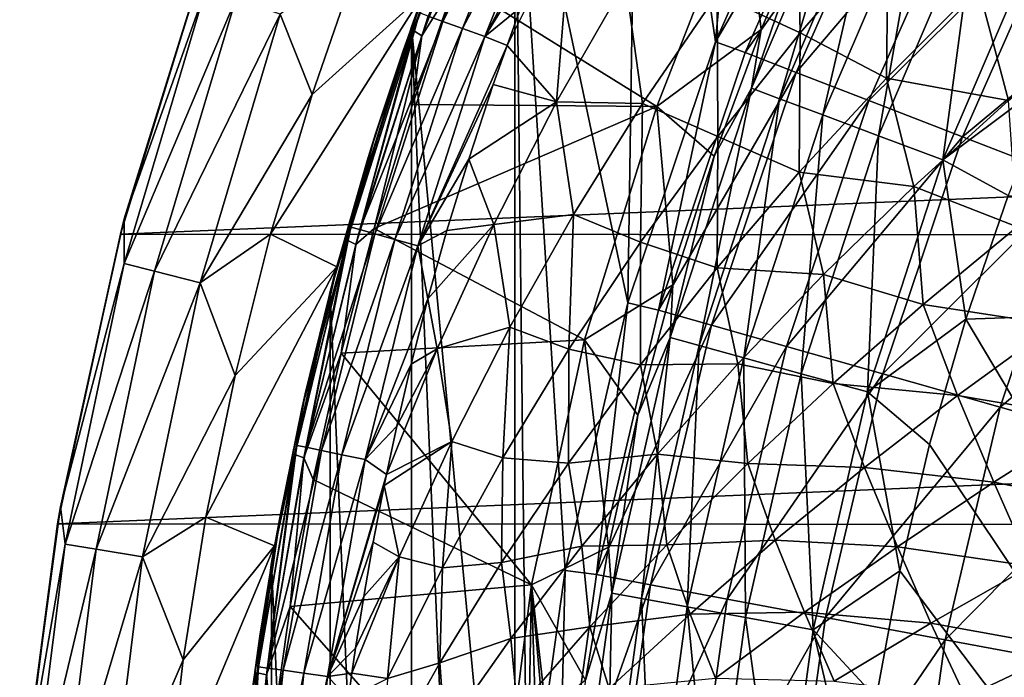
# Model space of a CAD drawing. Header units: metres. Extents: x -24 to 127, y -24 to 24.
# Tile 14 of 151: x -23.91 to -17.13, y 3.02 to 7.55. Entities that reach past the tile are written whole.
import ezdxf

# ---------------------------------------------------------------- set-up
doc = ezdxf.new("R2010")
doc.units = ezdxf.units.M
doc.layers.add('solid_12_381_051_XXX', color=7, linetype='CONTINUOUS')

msp = doc.modelspace()

# ---------------------------------------------------------------- linework, layer by layer
at = {"layer": 'solid_12_381_051_XXX'}
for points in [[(-19.116631, 7.401208, 115.500305), (-18.642191, 12.597618, 115.500305), (-19.641308, 10.975804, 115.500305)], [(-19.116631, 7.401208, 115.500305), (-18.350164, 9.13895, 115.500305), (-18.642191, 12.597618, 115.500305)], [(-19.71973, 5.601876, 115.500305), (-19.641308, 10.975804, 115.500305), (-20.499422, 9.273893, 115.500305)], [(-19.71973, 5.601876, 115.500305), (-19.116631, 7.401208, 115.500305), (-19.641308, 10.975804, 115.500305)], [(-20.499464, -0.008795, 115.500305), (-20.499422, 9.273893, 115.500305), (-21.211601, 7.5045, 115.500305)], [(-21.130001, 7.730644), (-21.211601, 7.5045, 115.500305), (-20.499422, 9.273893, 115.500305)], [(-20.499464, -0.008795, 115.500305), (-20.413483, 1.881086, 115.500305), (-20.499422, 9.273893, 115.500305)], [(-20.152298, 3.756572, 115.500305), (-19.71973, 5.601876, 115.500305), (-20.499422, 9.273893, 115.500305)], [(-20.413483, 1.881086, 115.500305), (-20.152298, 3.756572, 115.500305), (-20.499422, 9.273893, 115.500305)], [(-18.156256, 9.040822, 117.29406), (-18.350164, 9.13895, 115.500305), (-19.116631, 7.401208, 115.500305)], [(-18.912981, 7.327018, 117.29406), (-18.156256, 9.040822, 117.29406), (-19.116631, 7.401208, 115.500305)], [(-17.817133, 8.87203, 119.06263), (-18.156256, 9.040822, 117.29406), (-18.912981, 7.327018, 117.29406)], [(-20.994352, 7.542091, 144.903641), (-20.424877, 8.971307, 144.903763), (-21.096397, 7.578784, 144.753723)], [(-20.293194, 8.913399, 145.020126), (-20.424877, 8.971307, 144.903763), (-20.994352, 7.542091, 144.903641)], [(-20.858917, 7.493378, 145.019913), (-20.293194, 8.913399, 145.020126), (-20.994352, 7.542091, 144.903641)], [(-20.143713, 8.84774, 145.092957), (-20.293194, 8.913399, 145.020126), (-20.858917, 7.493378, 145.019913)], [(-20.700584, 8.81679, 127.90818), (-20.646826, 8.885159, 127.774323), (-21.197704, 7.480018, 128.031204)], [(-21.139977, 7.443079, 127.931038), (-21.197704, 7.480018, 128.031204), (-20.646826, 8.885159, 127.774323)], [(-20.591736, 8.841489, 127.675392), (-21.139977, 7.443079, 127.931038), (-20.646826, 8.885159, 127.774323)], [(-20.591736, 8.841489, 127.675392), (-20.905437, 7.816092, 127.798668), (-21.139977, 7.443079, 127.931038)], [(-20.705221, 7.438162, 145.092636), (-20.143713, 8.84774, 145.092957), (-20.858917, 7.493378, 145.019913)], [(-20.010288, 8.742977, 145.12149), (-20.143713, 8.84774, 145.092957), (-20.705221, 7.438162, 145.092636)], [(-18.559732, 7.190236, 119.06263), (-17.817133, 8.87203, 119.06263), (-18.912981, 7.327018, 117.29406)], [(-17.336405, 8.632647, 120.789749), (-17.817133, 8.87203, 119.06263), (-18.559732, 7.190236, 119.06263)], [(-20.996336, 8.087266, 128.04509), (-20.700584, 8.81679, 127.90818), (-21.197704, 7.480018, 128.031204)], [(-20.244925, 8.184804, 145.121307), (-20.010288, 8.742977, 145.12149), (-20.705221, 7.438162, 145.092636)], [(-18.869352, 7.081787, 141.621948), (-18.436388, 8.344135, 141.120102), (-18.158585, 8.744713, 141.621948)], [(-18.869352, 7.081787, 141.621948), (-18.158585, 8.744713, 141.621948), (-18.675127, 7.008893, 142.08902)], [(-18.158585, 8.744713, 141.621948), (-17.971674, 8.654702, 142.08902), (-18.675127, 7.008893, 142.08902)], [(-18.675127, 7.008893, 142.08902), (-17.971674, 8.654702, 142.08902), (-18.376413, 6.896783, 142.488266)], [(-18.058968, 6.99623, 120.789749), (-17.336405, 8.632647, 120.789749), (-18.559732, 7.190236, 119.06263)], [(-17.971674, 8.654702, 142.08902), (-17.684214, 8.516268, 142.488266), (-18.376413, 6.896783, 142.488266)], [(-16.71797, 8.324695, 122.461281), (-17.336405, 8.632647, 120.789749), (-18.058968, 6.99623, 120.789749)], [(-20.905437, 7.816092, 127.798668), (-18.921377, 8.491977, 126.873489), (-19.521816, 6.95438, 127.153473)], [(-19.521816, 6.95438, 127.153473), (-18.921377, 8.491977, 126.873489), (-18.800909, 7.48671, 141.120102)], [(-18.921377, 8.491977, 126.873489), (-18.436388, 8.344135, 141.120102), (-18.800909, 7.48671, 141.120102)], [(-18.376413, 6.896783, 142.488266), (-17.684214, 8.516268, 142.488266), (-17.99272, 6.75278, 142.793625)], [(-17.684214, 8.516268, 142.488266), (-17.314972, 8.33845, 142.793625), (-17.99272, 6.75278, 142.793625)], [(-18.553444, 8.469481, 145.196823), (-19.105078, 7.730374, 145.184952), (-18.532166, 7.462831, 145.216965)], [(-18.553444, 8.469481, 145.196823), (-18.532166, 7.462831, 145.216965), (-17.925962, 8.16349, 145.232269)], [(-18.869352, 7.081787, 141.621948), (-18.800909, 7.48671, 141.120102), (-18.436388, 8.344135, 141.120102)], [(-17.414757, 6.746652, 122.461281), (-16.71797, 8.324695, 122.461281), (-18.058968, 6.99623, 120.789749)], [(-17.99272, 6.75278, 142.793625), (-17.314972, 8.33845, 142.793625), (-17.549097, 6.586287, 142.985138)], [(-17.314972, 8.33845, 142.793625), (-16.88806, 8.132861, 142.985138), (-17.549097, 6.586287, 142.985138)], [(-15.966884, 7.950693, 124.063568), (-16.71797, 8.324695, 122.461281), (-17.414757, 6.746652, 122.461281)], [(-20.109291, 8.265341, 145.126358), (-20.4569, 7.638727, 145.121155), (-20.552963, 7.376371, 145.121078)], [(-20.109291, 8.265341, 145.126358), (-20.552963, 7.376371, 145.121078), (-20.21122, 6.986493, 145.14444)], [(-20.109291, 8.265341, 145.126358), (-20.21122, 6.986493, 145.14444), (-19.736986, 7.817661, 145.152985)], [(-20.4569, 7.638727, 145.121155), (-20.244925, 8.184804, 145.121307), (-20.705221, 7.438162, 145.092636)], [(-17.925962, 8.16349, 145.232269), (-18.532166, 7.462831, 145.216965), (-17.939283, 7.149651, 145.250183)], [(-17.925962, 8.16349, 145.232269), (-17.939283, 7.149651, 145.250183), (-17.306126, 7.783686, 145.268143)], [(-22.627901, 7.768168, -0.618042), (-22.584576, 8.120157, -1), (-23.190819, 6.179478, -1)], [(-22.614536, 8.035113, -4), (-23.190819, 6.179478, -1), (-22.584576, 8.120157, -1)], [(-21.26693, 7.346272, 128.16893), (-20.996336, 8.087266, 128.04509), (-21.197704, 7.480018, 128.031204)], [(-21.143087, 7.695446, 144.42099), (-20.996336, 8.087266, 128.04509), (-21.26693, 7.346272, 128.16893)], [(-17.549097, 6.586287, 142.985138), (-16.88806, 8.132861, 142.985138), (-16.768852, 7.171319, 143.050308)], [(-22.614536, 8.035113, -4), (-23.217451, 6.075547, -4), (-23.190819, 6.179478, -1)], [(22.627668, 7.998378, -4), (-23.217451, 6.075547, -4), (-22.614536, 8.035113, -4)], [(23.225561, 6.044409, -4), (-23.217451, 6.075547, -4), (22.627668, 7.998378, -4)], [(-22.115746, 7.592345, -0.07612), (-21.896124, 7.037719), (-21.569159, 7.985262)], [(-21.569159, 7.985262), (-21.896124, 7.037719), (-21.130001, 7.730644)], [(-16.632366, 6.443548, 124.063568), (-15.966884, 7.950693, 124.063568), (-17.414757, 6.746652, 122.461281)], [(-21.204357, 6.968481, 127.938057), (-20.905437, 7.816092, 127.798668), (-19.521816, 6.95438, 127.153473)], [(-21.139977, 7.443079, 127.931038), (-20.905437, 7.816092, 127.798668), (-21.204357, 6.968481, 127.938057)], [(-19.736986, 7.817661, 145.152985), (-20.21122, 6.986493, 145.14444), (-19.6196, 6.976733, 145.17337)], [(-19.736986, 7.817661, 145.152985), (-19.6196, 6.976733, 145.17337), (-19.105078, 7.730374, 145.184952)], [(-23.192106, 5.873039, -0.618042), (-22.627901, 7.768168, -0.618042), (-23.190819, 6.179478, -1)], [(-22.422853, 7.697775, -0.293171), (-22.627901, 7.768168, -0.618042), (-23.192106, 5.873039, -0.618042)], [(-17.306126, 7.783686, 145.268143), (-17.939283, 7.149651, 145.250183), (-17.096605, 6.997293, 145.291611)], [(-17.306126, 7.783686, 145.268143), (-17.096605, 6.997293, 145.291611), (-16.410767, 7.577702, 145.312592)], [(-22.981945, 5.819819, -0.293171), (-22.422853, 7.697775, -0.293171), (-23.192106, 5.873039, -0.618042)], [(-22.981945, 5.819819, -0.293171), (-22.115746, 7.592345, -0.07612), (-22.422853, 7.697775, -0.293171)], [(-22.182592, 6.074358), (-21.725811, 5.848377), (-21.130001, 7.730644)], [(-21.896124, 7.037719), (-22.182592, 6.074358), (-21.130001, 7.730644)], [(-21.130001, 7.730644), (-21.725811, 5.848377), (-21.211601, 7.5045, 115.500305)], [(-21.458633, 6.765873, 144.420792), (-21.143087, 7.695446, 144.42099), (-21.26693, 7.346272, 128.16893)], [(-21.156729, 7.599907, 144.586761), (-21.143087, 7.695446, 144.42099), (-21.458633, 6.765873, 144.420792)], [(-19.105078, 7.730374, 145.184952), (-19.6196, 6.976733, 145.17337), (-19.101563, 6.747634, 145.201965)], [(-19.105078, 7.730374, 145.184952), (-19.101563, 6.747634, 145.201965), (-18.532166, 7.462831, 145.216965)], [(-21.630119, 6.123706, 144.586716), (-21.156729, 7.599907, 144.586761), (-21.458633, 6.765873, 144.420792)], [(-21.56842, 6.106666, 144.753647), (-21.156729, 7.599907, 144.586761), (-21.630119, 6.123706, 144.586716)], [(-21.56842, 6.106666, 144.753647), (-21.096397, 7.578784, 144.753723), (-21.156729, 7.599907, 144.586761)], [(-20.552963, 7.376371, 145.121078), (-20.4569, 7.638727, 145.121155), (-20.705221, 7.438162, 145.092636)], [(-22.981945, 5.819819, -0.293171), (-22.667179, 5.740109, -0.07612), (-22.115746, 7.592345, -0.07612)], [(-22.115746, 7.592345, -0.07612), (-22.667179, 5.740109, -0.07612), (-21.896124, 7.037719)], [(-20.994352, 7.542091, 144.903641), (-21.096397, 7.578784, 144.753723), (-21.56842, 6.106666, 144.753647)], [(-21.46401, 6.077077, 144.903519), (-20.994352, 7.542091, 144.903641), (-21.56842, 6.106666, 144.753647)], [(-20.858917, 7.493378, 145.019913), (-20.994352, 7.542091, 144.903641), (-21.46401, 6.077077, 144.903519)], [(-21.211601, 7.5045, 115.500305), (-21.771027, 5.679258, 115.500305), (-21.21158, -7.504559, 115.500305)], [(-21.725811, 5.848377), (-21.771027, 5.679258, 115.500305), (-21.211601, 7.5045, 115.500305)], [(-21.26693, 7.346272, 128.16893), (-21.197704, 7.480018, 128.031204), (-21.654728, 6.03435, 128.244308)], [(-21.594782, 6.004427, 128.143127), (-21.654728, 6.03435, 128.244308), (-21.197704, 7.480018, 128.031204)], [(-21.139977, 7.443079, 127.931038), (-21.594782, 6.004427, 128.143127), (-21.197704, 7.480018, 128.031204)], [(-21.325478, 6.037807, 145.019714), (-20.858917, 7.493378, 145.019913), (-21.46401, 6.077077, 144.903519)], [(-20.705221, 7.438162, 145.092636), (-20.858917, 7.493378, 145.019913), (-21.325478, 6.037807, 145.019714)], [(-21.211601, 7.5045, 115.500305), (-21.21158, -7.504559, 115.500305), (-20.499392, -9.273963, 115.500305)], [(-20.499464, -0.008795, 115.500305), (-21.211601, 7.5045, 115.500305), (-20.499392, -9.273963, 115.500305)], [(-19.521816, 6.95438, 127.153473), (-18.800909, 7.48671, 141.120102), (-19.125578, 6.613415, 141.120102)], [(-18.869352, 7.081787, 141.621948), (-19.125578, 6.613415, 141.120102), (-18.800909, 7.48671, 141.120102)], [(-18.532166, 7.462831, 145.216965), (-19.101563, 6.747634, 145.201965), (-18.539051, 6.502252, 145.232513)], [(-18.532166, 7.462831, 145.216965), (-18.539051, 6.502252, 145.232513), (-17.939283, 7.149651, 145.250183)], [(-21.139977, 7.443079, 127.931038), (-21.468094, 6.113531, 128.061035), (-21.594782, 6.004427, 128.143127)], [(-21.139977, 7.443079, 127.931038), (-21.204357, 6.968481, 127.938057), (-21.468094, 6.113531, 128.061035)], [(-21.168304, 5.993305, 145.092331), (-20.705221, 7.438162, 145.092636), (-21.325478, 6.037807, 145.019714)], [(-20.552963, 7.376371, 145.121078), (-20.705221, 7.438162, 145.092636), (-21.168304, 5.993305, 145.092331)], [(-19.50835, 5.550703, 117.29406), (-19.116631, 7.401208, 115.500305), (-19.71973, 5.601876, 115.500305)], [(-19.50835, 5.550703, 117.29406), (-18.912981, 7.327018, 117.29406), (-19.116631, 7.401208, 115.500305)], [(-21.516037, 6.581042, 128.281586), (-21.26693, 7.346272, 128.16893), (-21.654728, 6.03435, 128.244308)], [(-21.458633, 6.765873, 144.420792), (-21.26693, 7.346272, 128.16893), (-21.516037, 6.581042, 128.281586)], [(-20.647739, 7.106665, 145.120987), (-20.552963, 7.376371, 145.121078), (-21.168304, 5.993305, 145.092331)], [(-20.21122, 6.986493, 145.14444), (-20.552963, 7.376371, 145.121078), (-20.647739, 7.106665, 145.120987)], [(-18.559732, 7.190236, 119.06263), (-18.912981, 7.327018, 117.29406), (-19.50835, 5.550703, 117.29406)], [(-19.143988, 5.447097, 119.06263), (-18.559732, 7.190236, 119.06263), (-19.50835, 5.550703, 117.29406)], [(-18.058968, 6.99623, 120.789749), (-18.559732, 7.190236, 119.06263), (-19.143988, 5.447097, 119.06263)], [(-17.939283, 7.149651, 145.250183), (-18.539051, 6.502252, 145.232513), (-17.751072, 6.403384, 145.270905)], [(-17.939283, 7.149651, 145.250183), (-17.751072, 6.403384, 145.270905), (-17.096605, 6.997293, 145.291611)], [(-17.549097, 6.586287, 142.985138), (-16.768852, 7.171319, 143.050308), (-17.099806, 6.340189, 143.050308)], [(-20.817207, 6.592932, 145.120865), (-20.647739, 7.106665, 145.120987), (-21.168304, 5.993305, 145.092331)], [(-20.21122, 6.986493, 145.14444), (-20.647739, 7.106665, 145.120987), (-20.817207, 6.592932, 145.120865)], [(-19.428198, 5.361842, 141.621948), (-19.125578, 6.613415, 141.120102), (-18.869352, 7.081787, 141.621948)], [(-19.428198, 5.361842, 141.621948), (-18.869352, 7.081787, 141.621948), (-19.228218, 5.306651, 142.08902)], [(-18.869352, 7.081787, 141.621948), (-18.675127, 7.008893, 142.08902), (-19.228218, 5.306651, 142.08902)], [(-22.667179, 5.740109, -0.07612), (-22.182592, 6.074358), (-21.896124, 7.037719)], [(-19.228218, 5.306651, 142.08902), (-18.675127, 7.008893, 142.08902), (-18.920658, 5.22177, 142.488266)], [(-18.627459, 5.300123, 120.789749), (-18.058968, 6.99623, 120.789749), (-19.143988, 5.447097, 119.06263)], [(-18.675127, 7.008893, 142.08902), (-18.376413, 6.896783, 142.488266), (-18.920658, 5.22177, 142.488266)], [(-17.414757, 6.746652, 122.461281), (-18.058968, 6.99623, 120.789749), (-18.627459, 5.300123, 120.789749)], [(-17.096605, 6.997293, 145.291611), (-17.751072, 6.403384, 145.270905), (-17.03863, 6.124207, 145.307846)], [(-21.468094, 6.113531, 128.061035), (-21.204357, 6.968481, 127.938057), (-19.521816, 6.95438, 127.153473)], [(-21.468094, 6.113531, 128.061035), (-19.521816, 6.95438, 127.153473), (-20.018284, 5.346848, 127.384979)], [(-20.21122, 6.986493, 145.14444), (-20.817207, 6.592932, 145.120865), (-20.643799, 6.141485, 145.136169)], [(-20.21122, 6.986493, 145.14444), (-20.643799, 6.141485, 145.136169), (-20.096067, 6.21023, 145.162094)], [(-20.21122, 6.986493, 145.14444), (-20.096067, 6.21023, 145.162094), (-19.6196, 6.976733, 145.17337)], [(-19.6196, 6.976733, 145.17337), (-20.096067, 6.21023, 145.162094), (-19.633043, 6.019678, 145.187317)], [(-20.018284, 5.346848, 127.384979), (-19.521816, 6.95438, 127.153473), (-19.409708, 5.726102, 141.120102)], [(-19.6196, 6.976733, 145.17337), (-19.633043, 6.019678, 145.187317), (-19.101563, 6.747634, 145.201965)], [(-19.521816, 6.95438, 127.153473), (-19.125578, 6.613415, 141.120102), (-19.409708, 5.726102, 141.120102)], [(-18.920658, 5.22177, 142.488266), (-18.376413, 6.896783, 142.488266), (-18.5256, 5.112741, 142.793625)], [(-18.376413, 6.896783, 142.488266), (-17.99272, 6.75278, 142.793625), (-18.5256, 5.112741, 142.793625)], [(-21.733334, 5.823421, 144.420639), (-21.458633, 6.765873, 144.420792), (-21.516037, 6.581042, 128.281586)], [(-21.630119, 6.123706, 144.586716), (-21.458633, 6.765873, 144.420792), (-21.733334, 5.823421, 144.420639)], [(-19.101563, 6.747634, 145.201965), (-19.633043, 6.019678, 145.187317), (-19.104368, 5.843137, 145.21521)], [(-19.101563, 6.747634, 145.201965), (-19.104368, 5.843137, 145.21521), (-18.539051, 6.502252, 145.232513)], [(-17.962967, 5.111051, 122.461281), (-17.414757, 6.746652, 122.461281), (-18.627459, 5.300123, 120.789749)], [(-18.5256, 5.112741, 142.793625), (-17.99272, 6.75278, 142.793625), (-18.06884, 4.986683, 142.985138)], [(-17.99272, 6.75278, 142.793625), (-17.549097, 6.586287, 142.985138), (-18.06884, 4.986683, 142.985138)], [(-16.632366, 6.443548, 124.063568), (-17.414757, 6.746652, 122.461281), (-17.962967, 5.111051, 122.461281)], [(-21.743044, 5.787062, 128.384384), (-21.516037, 6.581042, 128.281586), (-21.654728, 6.03435, 128.244308)], [(-21.733334, 5.823421, 144.420639), (-21.516037, 6.581042, 128.281586), (-21.743044, 5.787062, 128.384384)], [(-20.967211, 6.098943, 145.120728), (-20.817207, 6.592932, 145.120865), (-21.168304, 5.993305, 145.092331)], [(-20.643799, 6.141485, 145.136169), (-20.817207, 6.592932, 145.120865), (-20.967211, 6.098943, 145.120728)], [(-19.428198, 5.361842, 141.621948), (-19.409708, 5.726102, 141.120102), (-19.125578, 6.613415, 141.120102)], [(-18.06884, 4.986683, 142.985138), (-17.549097, 6.586287, 142.985138), (-17.391409, 5.488925, 143.050308)], [(-17.549097, 6.586287, 142.985138), (-17.099806, 6.340189, 143.050308), (-17.391409, 5.488925, 143.050308)], [(-18.539051, 6.502252, 145.232513), (-19.104368, 5.843137, 145.21521), (-18.373119, 5.797613, 145.250519)], [(-18.539051, 6.502252, 145.232513), (-18.373119, 5.797613, 145.250519), (-17.751072, 6.403384, 145.270905)], [(-17.751072, 6.403384, 145.270905), (-18.373119, 5.797613, 145.250519), (-17.686687, 5.589246, 145.285385)], [(-17.155949, 4.881429, 124.063568), (-16.632366, 6.443548, 124.063568), (-17.962967, 5.111051, 122.461281)], [(-17.751072, 6.403384, 145.270905), (-17.686687, 5.589246, 145.285385), (-17.03863, 6.124207, 145.307846)], [(-15.718204, 6.08937, 125.583504), (-16.632366, 6.443548, 124.063568), (-17.155949, 4.881429, 124.063568)], [(-10.718798, 5.719479, 143.050308), (-17.391409, 5.488925, 143.050308), (-17.099806, 6.340189, 143.050308)], [(-23.192106, 5.873039, -0.618042), (-23.190819, 6.179478, -1), (-23.630629, 4.194451, -1)], [(-23.217451, 6.075547, -4), (-23.630629, 4.194451, -1), (-23.190819, 6.179478, -1)], [(-20.643799, 6.141485, 145.136169), (-20.534325, 5.432431, 145.151138), (-20.096067, 6.21023, 145.162094)], [(-20.096067, 6.21023, 145.162094), (-20.534325, 5.432431, 145.151138), (-20.126209, 5.280588, 145.17308)], [(-20.096067, 6.21023, 145.162094), (-20.126209, 5.280588, 145.17308), (-19.633043, 6.019678, 145.187317)], [(-22.000658, 4.618415, 144.586685), (-21.630119, 6.123706, 144.586716), (-21.966661, 4.869884, 144.420578)], [(-21.937883, 4.605554, 144.753601), (-21.630119, 6.123706, 144.586716), (-22.000658, 4.618415, 144.586685)], [(-21.630119, 6.123706, 144.586716), (-21.733334, 5.823421, 144.420639), (-21.966661, 4.869884, 144.420578)], [(-21.937883, 4.605554, 144.753601), (-21.56842, 6.106666, 144.753647), (-21.630119, 6.123706, 144.586716)], [(-21.46401, 6.077077, 144.903519), (-21.56842, 6.106666, 144.753647), (-21.937883, 4.605554, 144.753601)], [(-21.696482, 5.25335, 128.167542), (-21.468094, 6.113531, 128.061035), (-20.018284, 5.346848, 127.384979)], [(-21.594782, 6.004427, 128.143127), (-21.468094, 6.113531, 128.061035), (-21.696482, 5.25335, 128.167542)], [(-20.643799, 6.141485, 145.136169), (-20.967211, 6.098943, 145.120728), (-21.098455, 5.627684, 145.120621)], [(-20.643799, 6.141485, 145.136169), (-21.098455, 5.627684, 145.120621), (-21.034658, 5.284426, 145.128159)], [(-20.643799, 6.141485, 145.136169), (-21.034658, 5.284426, 145.128159), (-20.534325, 5.432431, 145.151138)], [(-17.03863, 6.124207, 145.307846), (-17.686687, 5.589246, 145.285385), (-16.779354, 5.450515, 145.328857)], [(-23.217451, 6.075547, -4), (-23.650919, 4.078241, -4), (-23.630629, 4.194451, -1)], [(23.225561, 6.044409, -4), (-23.650919, 4.078241, -4), (-23.217451, 6.075547, -4)], [(23.654963, 4.05514, -4), (-23.650919, 4.078241, -4), (23.225561, 6.044409, -4)], [(-22.667179, 5.740109, -0.07612), (-22.426899, 5.100957), (-22.182592, 6.074358)], [(-22.182592, 6.074358), (-22.426899, 5.100957), (-21.725811, 5.848377)], [(-21.831617, 4.583226, 144.903427), (-21.46401, 6.077077, 144.903519), (-21.937883, 4.605554, 144.753601)], [(-21.325478, 6.037807, 145.019714), (-21.46401, 6.077077, 144.903519), (-21.831617, 4.583226, 144.903427)], [(-21.098455, 5.627684, 145.120621), (-20.967211, 6.098943, 145.120728), (-21.168304, 5.993305, 145.092331)], [(-16.213007, 4.613108, 125.583504), (-15.718204, 6.08937, 125.583504), (-17.155949, 4.881429, 124.063568)], [(-21.743044, 5.787062, 128.384384), (-21.654728, 6.03435, 128.244308), (-22.014175, 4.555356, 128.411926)], [(-21.952467, 4.532692, 128.309906), (-22.014175, 4.555356, 128.411926), (-21.654728, 6.03435, 128.244308)], [(-21.594782, 6.004427, 128.143127), (-21.952467, 4.532692, 128.309906), (-21.654728, 6.03435, 128.244308)], [(-21.594782, 6.004427, 128.143127), (-21.696482, 5.25335, 128.167542), (-21.952467, 4.532692, 128.309906)], [(-21.690659, 4.553599, 145.019547), (-21.325478, 6.037807, 145.019714), (-21.831617, 4.583226, 144.903427)], [(-21.168304, 5.993305, 145.092331), (-21.325478, 6.037807, 145.019714), (-21.690659, 4.553599, 145.019547)], [(-21.530762, 4.52003, 145.092102), (-21.168304, 5.993305, 145.092331), (-21.690659, 4.553599, 145.019547)], [(-21.098455, 5.627684, 145.120621), (-21.168304, 5.993305, 145.092331), (-21.530762, 4.52003, 145.092102)], [(-19.633043, 6.019678, 145.187317), (-20.126209, 5.280588, 145.17308), (-19.634527, 5.173863, 145.198303)], [(-19.633043, 6.019678, 145.187317), (-19.634527, 5.173863, 145.198303), (-19.104368, 5.843137, 145.21521)], [(-23.597885, 3.937791, -0.618042), (-23.192106, 5.873039, -0.618042), (-23.630629, 4.194451, -1)], [(-22.981945, 5.819819, -0.293171), (-23.192106, 5.873039, -0.618042), (-23.597885, 3.937791, -0.618042)], [(-22.627445, 4.123054), (-22.154869, 3.925714), (-21.725811, 5.848377)], [(-22.426899, 5.100957), (-22.627445, 4.123054), (-21.725811, 5.848377)], [(-21.725811, 5.848377), (-22.154869, 3.925714), (-21.771027, 5.679258, 115.500305)], [(-19.104368, 5.843137, 145.21521), (-19.634527, 5.173863, 145.198303), (-18.961721, 5.18161, 145.23053)], [(-19.104368, 5.843137, 145.21521), (-18.961721, 5.18161, 145.23053), (-18.373119, 5.797613, 145.250519)], [(-23.384047, 3.902107, -0.293171), (-22.981945, 5.819819, -0.293171), (-23.597885, 3.937791, -0.618042)], [(-23.384047, 3.902107, -0.293171), (-22.667179, 5.740109, -0.07612), (-22.981945, 5.819819, -0.293171)], [(-21.94331, 4.97405, 128.476257), (-21.743044, 5.787062, 128.384384), (-22.014175, 4.555356, 128.411926)], [(-21.966661, 4.869884, 144.420578), (-21.733334, 5.823421, 144.420639), (-21.94331, 4.97405, 128.476257)], [(-21.733334, 5.823421, 144.420639), (-21.743044, 5.787062, 128.384384), (-21.94331, 4.97405, 128.476257)], [(-18.373119, 5.797613, 145.250519), (-18.961721, 5.18161, 145.23053), (-18.305437, 5.044847, 145.26326)], [(-18.373119, 5.797613, 145.250519), (-18.305437, 5.044847, 145.26326), (-17.686687, 5.589246, 145.285385)], [(-23.384047, 3.902107, -0.293171), (-23.063774, 3.848663, -0.07612), (-22.667179, 5.740109, -0.07612)], [(-22.667179, 5.740109, -0.07612), (-23.063774, 3.848663, -0.07612), (-22.426899, 5.100957)], [(-20.018284, 5.346848, 127.384979), (-19.409708, 5.726102, 141.120102), (-19.652695, 4.826651, 141.120102)], [(-19.428198, 5.361842, 141.621948), (-19.652695, 4.826651, 141.120102), (-19.409708, 5.726102, 141.120102)], [(-10.718798, -5.719483, 143.050308), (-17.391409, 5.488925, 143.050308), (-10.718798, 5.719479, 143.050308)], [(-21.771027, 5.679258, 115.500305), (-22.174814, 3.811492, 115.500305), (-21.771015, -5.679303, 115.500305)], [(-22.154869, 3.925714), (-22.174814, 3.811492, 115.500305), (-21.771027, 5.679258, 115.500305)], [(-21.771027, 5.679258, 115.500305), (-21.771015, -5.679303, 115.500305), (-21.21158, -7.504559, 115.500305)], [(-21.213129, 5.178409, 145.120529), (-21.098455, 5.627684, 145.120621), (-21.530762, 4.52003, 145.092102)], [(-21.034658, 5.284426, 145.128159), (-21.098455, 5.627684, 145.120621), (-21.213129, 5.178409, 145.120529)], [(-19.937284, 3.727031, 117.29406), (-19.71973, 5.601876, 115.500305), (-20.152298, 3.756572, 115.500305)], [(-19.937284, 3.727031, 117.29406), (-19.50835, 5.550703, 117.29406), (-19.71973, 5.601876, 115.500305)], [(-17.686687, 5.589246, 145.285385), (-18.305437, 5.044847, 145.26326), (-17.448917, 4.962746, 145.304123)], [(-17.686687, 5.589246, 145.285385), (-17.448917, 4.962746, 145.304123), (-16.779354, 5.450515, 145.328857)], [(-19.143988, 5.447097, 119.06263), (-19.50835, 5.550703, 117.29406), (-19.937284, 3.727031, 117.29406)], [(-21.034658, 5.284426, 145.128159), (-20.934452, 4.644863, 145.140503), (-20.534325, 5.432431, 145.151138)], [(-20.534325, 5.432431, 145.151138), (-20.934452, 4.644863, 145.140503), (-20.58124, 4.531868, 145.159225)], [(-20.534325, 5.432431, 145.151138), (-20.58124, 4.531868, 145.159225), (-20.126209, 5.280588, 145.17308)], [(-19.564917, 3.657487, 119.06263), (-19.143988, 5.447097, 119.06263), (-19.937284, 3.727031, 117.29406)], [(-18.627459, 5.300123, 120.789749), (-19.143988, 5.447097, 119.06263), (-19.564917, 3.657487, 119.06263)], [(-18.06884, 4.986683, 142.985138), (-17.391409, 5.488925, 143.050308), (-17.64142, 4.624305, 143.050308)], [(-10.718798, -5.719483, 143.050308), (-17.64142, 4.624305, 143.050308), (-17.391409, 5.488925, 143.050308)], [(-16.779354, 5.450515, 145.328857), (-17.448917, 4.962746, 145.304123), (-16.507162, 4.803318, 145.348984)], [(-19.830616, 3.598726, 141.621948), (-19.652695, 4.826651, 141.120102), (-19.428198, 5.361842, 141.621948)], [(-19.830616, 3.598726, 141.621948), (-19.428198, 5.361842, 141.621948), (-19.626495, 3.561684, 142.08902)], [(-19.428198, 5.361842, 141.621948), (-19.228218, 5.306651, 142.08902), (-19.626495, 3.561684, 142.08902)], [(-21.696482, 5.25335, 128.167542), (-20.018284, 5.346848, 127.384979), (-20.384712, 3.656191, 127.555847)], [(-20.384712, 3.656191, 127.555847), (-20.018284, 5.346848, 127.384979), (-19.854027, 3.91697, 141.120102)], [(-20.018284, 5.346848, 127.384979), (-19.652695, 4.826651, 141.120102), (-19.854027, 3.91697, 141.120102)], [(-19.626495, 3.561684, 142.08902), (-19.228218, 5.306651, 142.08902), (-19.312565, 3.504714, 142.488266)], [(-19.037029, 3.558799, 120.789749), (-18.627459, 5.300123, 120.789749), (-19.564917, 3.657487, 119.06263)], [(-19.228218, 5.306651, 142.08902), (-18.920658, 5.22177, 142.488266), (-19.312565, 3.504714, 142.488266)], [(-17.962967, 5.111051, 122.461281), (-18.627459, 5.300123, 120.789749), (-19.037029, 3.558799, 120.789749)], [(-21.952467, 4.532692, 128.309906), (-21.696482, 5.25335, 128.167542), (-21.889704, 4.38373, 128.257645)], [(-21.889704, 4.38373, 128.257645), (-21.696482, 5.25335, 128.167542), (-20.384712, 3.656191, 127.555847)], [(-21.034658, 5.284426, 145.128159), (-21.313107, 4.750001, 145.120438), (-21.384649, 4.416492, 145.120377)], [(-21.034658, 5.284426, 145.128159), (-21.384649, 4.416492, 145.120377), (-20.934452, 4.644863, 145.140503)], [(-21.034658, 5.284426, 145.128159), (-21.213129, 5.178409, 145.120529), (-21.313107, 4.750001, 145.120438)], [(-20.126209, 5.280588, 145.17308), (-20.58124, 4.531868, 145.159225), (-20.129677, 4.495756, 145.181808)], [(-20.126209, 5.280588, 145.17308), (-20.129677, 4.495756, 145.181808), (-19.634527, 5.173863, 145.198303)], [(-21.313107, 4.750001, 145.120438), (-21.213129, 5.178409, 145.120529), (-21.530762, 4.52003, 145.092102)], [(-19.634527, 5.173863, 145.198303), (-20.129677, 4.495756, 145.181808), (-19.516495, 4.556807, 145.210968)], [(-19.634527, 5.173863, 145.198303), (-19.516495, 4.556807, 145.210968), (-18.961721, 5.18161, 145.23053)], [(-18.961721, 5.18161, 145.23053), (-19.516495, 4.556807, 145.210968), (-18.894102, 4.49241, 145.241516)], [(-19.312565, 3.504714, 142.488266), (-18.920658, 5.22177, 142.488266), (-18.909325, 3.431536, 142.793625)], [(-18.961721, 5.18161, 145.23053), (-18.894102, 4.49241, 145.241516), (-18.305437, 5.044847, 145.26326)], [(-18.920658, 5.22177, 142.488266), (-18.5256, 5.112741, 142.793625), (-18.909325, 3.431536, 142.793625)], [(-23.063774, 3.848663, -0.07612), (-22.627445, 4.123054), (-22.426899, 5.100957)], [(-18.357927, 3.431844, 122.461281), (-17.962967, 5.111051, 122.461281), (-19.037029, 3.558799, 120.789749)], [(-18.909325, 3.431536, 142.793625), (-18.5256, 5.112741, 142.793625), (-18.443104, 3.34693, 142.985138)], [(-18.5256, 5.112741, 142.793625), (-18.06884, 4.986683, 142.985138), (-18.443104, 3.34693, 142.985138)], [(-17.155949, 4.881429, 124.063568), (-17.962967, 5.111051, 122.461281), (-18.357927, 3.431844, 122.461281)], [(-18.305437, 5.044847, 145.26326), (-18.894102, 4.49241, 145.241516), (-18.090967, 4.466809, 145.279724)], [(-18.305437, 5.044847, 145.26326), (-18.090967, 4.466809, 145.279724), (-17.448917, 4.962746, 145.304123)], [(-22.114902, 4.145011, 128.555588), (-21.94331, 4.97405, 128.476257), (-22.014175, 4.555356, 128.411926)], [(-21.966661, 4.869884, 144.420578), (-21.94331, 4.97405, 128.476257), (-22.114902, 4.145011, 128.555588)], [(-18.443104, 3.34693, 142.985138), (-18.06884, 4.986683, 142.985138), (-17.847593, 3.75311, 143.050308)], [(-17.448917, 4.962746, 145.304123), (-18.090967, 4.466809, 145.279724), (-17.198051, 4.365035, 145.322174)], [(-18.06884, 4.986683, 142.985138), (-17.64142, 4.624305, 143.050308), (-17.847593, 3.75311, 143.050308)], [(-17.448917, 4.962746, 145.304123), (-17.198051, 4.365035, 145.322174), (-16.507162, 4.803318, 145.348984)], [(-22.158176, 3.907078, 144.420563), (-21.966661, 4.869884, 144.420578), (-22.114902, 4.145011, 128.555588)], [(-22.000658, 4.618415, 144.586685), (-21.966661, 4.869884, 144.420578), (-22.158176, 3.907078, 144.420563)], [(-19.830616, 3.598726, 141.621948), (-19.854027, 3.91697, 141.120102), (-19.652695, 4.826651, 141.120102)], [(-17.533163, 3.277664, 124.063568), (-17.155949, 4.881429, 124.063568), (-18.357927, 3.431844, 122.461281)], [(-16.213007, 4.613108, 125.583504), (-17.155949, 4.881429, 124.063568), (-17.533163, 3.277664, 124.063568)], [(-21.384649, 4.416492, 145.120377), (-21.313107, 4.750001, 145.120438), (-21.530762, 4.52003, 145.092102)], [(-16.507162, 4.803318, 145.348984), (-17.198051, 4.365035, 145.322174), (-16.23189, 4.17173, 145.368011)], [(-22.266586, 3.091184, 144.5867), (-22.000658, 4.618415, 144.586685), (-22.158176, 3.907078, 144.420563)], [(-22.203035, 3.082571, 144.753586), (-22.000658, 4.618415, 144.586685), (-22.266586, 3.091184, 144.5867)], [(-22.203035, 3.082571, 144.753586), (-21.937883, 4.605554, 144.753601), (-22.000658, 4.618415, 144.586685)], [(-20.934452, 4.644863, 145.140503), (-21.384649, 4.416492, 145.120377), (-21.399975, 4.341187, 145.120377)], [(-20.934452, 4.644863, 145.140503), (-21.399975, 4.341187, 145.120377), (-21.29653, 3.849054, 145.130219)], [(-20.934452, 4.644863, 145.140503), (-21.29653, 3.849054, 145.130219), (-20.998333, 3.775017, 145.145782)], [(-20.934452, 4.644863, 145.140503), (-20.998333, 3.775017, 145.145782), (-20.58124, 4.531868, 145.159225)], [(-10.718798, -5.719483, 143.050308), (-17.847593, 3.75311, 143.050308), (-17.64142, 4.624305, 143.050308)], [(-22.114902, 4.145011, 128.555588), (-22.014175, 4.555356, 128.411926), (-22.273157, 3.050925, 128.532684)], [(-22.210165, 3.035709, 128.430084), (-22.273157, 3.050925, 128.532684), (-22.014175, 4.555356, 128.411926)], [(-21.952467, 4.532692, 128.309906), (-22.210165, 3.035709, 128.430084), (-22.014175, 4.555356, 128.411926)], [(-21.831617, 4.583226, 144.903427), (-21.937883, 4.605554, 144.753601), (-22.203035, 3.082571, 144.753586)], [(-22.095436, 3.067621, 144.903366), (-21.831617, 4.583226, 144.903427), (-22.203035, 3.082571, 144.753586)], [(-21.690659, 4.553599, 145.019547), (-21.831617, 4.583226, 144.903427), (-22.095436, 3.067621, 144.903366)], [(-21.95273, 3.047788, 145.019455), (-21.690659, 4.553599, 145.019547), (-22.095436, 3.067621, 144.903366)], [(-21.530762, 4.52003, 145.092102), (-21.690659, 4.553599, 145.019547), (-21.95273, 3.047788, 145.019455)], [(-20.129677, 4.495756, 145.181808), (-20.037758, 3.924416, 145.191864), (-19.516495, 4.556807, 145.210968)], [(-19.516495, 4.556807, 145.210968), (-20.037758, 3.924416, 145.191864), (-19.452755, 3.933043, 145.220184)], [(-19.516495, 4.556807, 145.210968), (-19.452755, 3.933043, 145.220184), (-18.894102, 4.49241, 145.241516)], [(-16.569489, 3.097489, 125.583504), (-16.213007, 4.613108, 125.583504), (-17.533163, 3.277664, 124.063568)], [(-21.952467, 4.532692, 128.309906), (-22.047733, 3.507123, 128.331329), (-22.210165, 3.035709, 128.430084)], [(-21.952467, 4.532692, 128.309906), (-21.889704, 4.38373, 128.257645), (-22.047733, 3.507123, 128.331329)], [(-21.790876, 3.025316, 145.091965), (-21.530762, 4.52003, 145.092102), (-21.95273, 3.047788, 145.019455)], [(-21.384649, 4.416492, 145.120377), (-21.530762, 4.52003, 145.092102), (-21.790876, 3.025316, 145.091965)], [(-20.58124, 4.531868, 145.159225), (-20.998333, 3.775017, 145.145782), (-20.590094, 3.810108, 145.165741)], [(-20.58124, 4.531868, 145.159225), (-20.590094, 3.810108, 145.165741), (-20.129677, 4.495756, 145.181808)], [(-20.129677, 4.495756, 145.181808), (-20.590094, 3.810108, 145.165741), (-20.037758, 3.924416, 145.191864)], [(-18.894102, 4.49241, 145.241516), (-19.452755, 3.933043, 145.220184), (-18.704865, 3.964004, 145.255692)], [(-18.894102, 4.49241, 145.241516), (-18.704865, 3.964004, 145.255692), (-18.090967, 4.466809, 145.279724)], [(-21.399975, 4.341187, 145.120377), (-21.384649, 4.416492, 145.120377), (-21.790876, 3.025316, 145.091965)], [(-18.090967, 4.466809, 145.279724), (-18.704865, 3.964004, 145.255692), (-17.863543, 3.919783, 145.29567)], [(-18.090967, 4.466809, 145.279724), (-17.863543, 3.919783, 145.29567), (-17.198051, 4.365035, 145.322174)], [(-22.047733, 3.507123, 128.331329), (-21.889704, 4.38373, 128.257645), (-20.384712, 3.656191, 127.555847)], [(-17.198051, 4.365035, 145.322174), (-17.863543, 3.919783, 145.29567), (-16.943798, 3.784518, 145.339325)], [(-17.198051, 4.365035, 145.322174), (-16.943798, 3.784518, 145.339325), (-16.23189, 4.17173, 145.368011)], [(-21.475515, 3.951068, 145.1203), (-21.399975, 4.341187, 145.120377), (-21.790876, 3.025316, 145.091965)], [(-21.29653, 3.849054, 145.130219), (-21.399975, 4.341187, 145.120377), (-21.475515, 3.951068, 145.1203)], [(-23.597885, 3.937791, -0.618042), (-23.630629, 4.194451, -1), (-23.900848, 2.179322, -1)], [(-23.650919, 4.078241, -4), (-23.900848, 2.179322, -1), (-23.630629, 4.194451, -1)], [(-22.256243, 3.302983, 128.620773), (-22.114902, 4.145011, 128.555588), (-22.273157, 3.050925, 128.532684)], [(-22.158176, 3.907078, 144.420563), (-22.114902, 4.145011, 128.555588), (-22.256243, 3.302983, 128.620773)], [(-23.650919, 4.078241, -4), (-23.911007, 2.055428, -4), (-23.900848, 2.179322, -1)], [(23.654963, 4.05514, -4), (-23.911007, 2.055428, -4), (-23.650919, 4.078241, -4)], [(-23.063774, 3.848663, -0.07612), (-22.784678, 3.139103), (-22.627445, 4.123054)], [(-22.627445, 4.123054), (-22.784678, 3.139103), (-22.154869, 3.925714)], [(23.912445, 2.042683, -4), (-23.911007, 2.055428, -4), (23.654963, 4.05514, -4)], [(-23.842466, 1.975643, -0.618042), (-23.597885, 3.937791, -0.618042), (-23.900848, 2.179322, -1)], [(-23.384047, 3.902107, -0.293171), (-23.597885, 3.937791, -0.618042), (-23.842466, 1.975643, -0.618042)], [(-21.540684, 3.577206, 145.12027), (-21.475515, 3.951068, 145.1203), (-21.790876, 3.025316, 145.091965)], [(-21.29653, 3.849054, 145.130219), (-21.475515, 3.951068, 145.1203), (-21.540684, 3.577206, 145.12027)], [(-19.452755, 3.933043, 145.220184), (-19.290842, 3.455298, 145.23204), (-18.704865, 3.964004, 145.255692)], [(-18.704865, 3.964004, 145.255692), (-19.290842, 3.455298, 145.23204), (-18.503141, 3.468734, 145.269501)], [(-18.704865, 3.964004, 145.255692), (-18.503141, 3.468734, 145.269501), (-17.863543, 3.919783, 145.29567)], [(-23.626411, 1.95774, -0.293171), (-23.384047, 3.902107, -0.293171), (-23.842466, 1.975643, -0.618042)], [(-23.626411, 1.95774, -0.293171), (-23.063774, 3.848663, -0.07612), (-23.384047, 3.902107, -0.293171)], [(-22.899158, 2.147151), (-22.412146, 1.978774), (-22.154869, 3.925714)], [(-22.784678, 3.139103), (-22.899158, 2.147151), (-22.154869, 3.925714)], [(-22.154869, 3.925714), (-22.412146, 1.978774), (-22.174814, 3.811492, 115.500305)], [(-22.30751, 2.936833, 144.420609), (-22.158176, 3.907078, 144.420563), (-22.256243, 3.302983, 128.620773)], [(-22.266586, 3.091184, 144.5867), (-22.158176, 3.907078, 144.420563), (-22.30751, 2.936833, 144.420609)], [(-20.590094, 3.810108, 145.165741), (-20.525877, 3.285635, 145.173187), (-20.037758, 3.924416, 145.191864)], [(-20.037758, 3.924416, 145.191864), (-20.525877, 3.285635, 145.173187), (-19.981789, 3.367741, 145.199265)], [(-20.384712, 3.656191, 127.555847), (-19.854027, 3.91697, 141.120102), (-20.013273, 2.998986, 141.120102)], [(-20.037758, 3.924416, 145.191864), (-19.981789, 3.367741, 145.199265), (-19.452755, 3.933043, 145.220184)], [(-19.830616, 3.598726, 141.621948), (-20.013273, 2.998986, 141.120102), (-19.854027, 3.91697, 141.120102)], [(-19.452755, 3.933043, 145.220184), (-19.981789, 3.367741, 145.199265), (-19.290842, 3.455298, 145.23204)], [(-17.863543, 3.919783, 145.29567), (-18.503141, 3.468734, 145.269501), (-17.632683, 3.391467, 145.310883)], [(-17.863543, 3.919783, 145.29567), (-17.632683, 3.391467, 145.310883), (-16.943798, 3.784518, 145.339325)], [(-23.626411, 1.95774, -0.293171), (-23.30282, 1.930927, -0.07612), (-23.063774, 3.848663, -0.07612)], [(-23.063774, 3.848663, -0.07612), (-23.30282, 1.930927, -0.07612), (-22.784678, 3.139103)], [(-22.174814, 3.811492, 115.500305), (-22.41716, 1.920556, 115.500305), (-22.174809, -3.811522, 115.500305)], [(-22.412146, 1.978774), (-22.41716, 1.920556, 115.500305), (-22.174814, 3.811492, 115.500305)], [(-22.174814, 3.811492, 115.500305), (-22.174809, -3.811522, 115.500305), (-21.771015, -5.679303, 115.500305)], [(-21.29653, 3.849054, 145.130219), (-21.597225, 3.219739, 145.120209), (-21.622206, 3.046796, 145.120193)], [(-21.29653, 3.849054, 145.130219), (-21.622206, 3.046796, 145.120193), (-21.377691, 3.011534, 145.132751)], [(-21.29653, 3.849054, 145.130219), (-21.540684, 3.577206, 145.12027), (-21.597225, 3.219739, 145.120209)], [(-21.29653, 3.849054, 145.130219), (-21.377691, 3.011534, 145.132751), (-20.998333, 3.775017, 145.145782)], [(-20.590094, 3.810108, 145.165741), (-21.016058, 3.11821, 145.150101), (-20.525877, 3.285635, 145.173187)], [(-20.998333, 3.775017, 145.145782), (-21.016058, 3.11821, 145.150101), (-20.590094, 3.810108, 145.165741)], [(-20.998333, 3.775017, 145.145782), (-21.377691, 3.011534, 145.132751), (-21.016058, 3.11821, 145.150101)], [(-20.196121, 1.871563, 117.29406), (-20.152298, 3.756572, 115.500305), (-20.413483, 1.881086, 115.500305)], [(-20.196121, 1.871563, 117.29406), (-19.937284, 3.727031, 117.29406), (-20.152298, 3.756572, 115.500305)], [(-18.443104, 3.34693, 142.985138), (-17.847593, 3.75311, 143.050308), (-18.009558, 2.876468, 143.050308)], [(-10.718798, -5.719483, 143.050308), (-18.009558, 2.876468, 143.050308), (-17.847593, 3.75311, 143.050308)], [(-16.943798, 3.784518, 145.339325), (-17.632683, 3.391467, 145.310883), (-16.681053, 3.220636, 145.355881)], [(-19.564917, 3.657487, 119.06263), (-19.937284, 3.727031, 117.29406), (-20.196121, 1.871563, 117.29406)], [(-22.047733, 3.507123, 128.331329), (-20.384712, 3.656191, 127.555847), (-20.612261, 1.872288, 127.661957)], [(-20.612261, 1.872288, 127.661957), (-20.384712, 3.656191, 127.555847), (-20.409946, 2.29872, 132.464417)], [(-20.384712, 3.656191, 127.555847), (-20.351295, 2.612224, 133.057999), (-20.409946, 2.29872, 132.464417)], [(-20.384712, 3.656191, 127.555847), (-20.282694, 2.777168, 134.384384), (-20.306629, 2.775454, 133.711975)], [(-20.384712, 3.656191, 127.555847), (-20.013273, 2.998986, 141.120102), (-20.282694, 2.777168, 134.384384)], [(-20.384712, 3.656191, 127.555847), (-20.306629, 2.775454, 133.711975), (-20.351295, 2.612224, 133.057999)], [(-19.818926, 1.836673, 119.06263), (-19.564917, 3.657487, 119.06263), (-20.196121, 1.871563, 117.29406)], [(-20.073372, 1.806636, 141.621948), (-20.013273, 2.998986, 141.120102), (-19.830616, 3.598726, 141.621948)], [(-20.073372, 1.806636, 141.621948), (-19.830616, 3.598726, 141.621948), (-19.866753, 1.78804, 142.08902)], [(-19.830616, 3.598726, 141.621948), (-19.626495, 3.561684, 142.08902), (-19.866753, 1.78804, 142.08902)], [(-19.037029, 3.558799, 120.789749), (-19.564917, 3.657487, 119.06263), (-19.818926, 1.836673, 119.06263)], [(-21.597225, 3.219739, 145.120209), (-21.540684, 3.577206, 145.12027), (-21.790876, 3.025316, 145.091965)], [(-19.866753, 1.78804, 142.08902), (-19.626495, 3.561684, 142.08902), (-19.548979, 1.75944, 142.488266)], [(-19.284184, 1.787113, 120.789749), (-19.037029, 3.558799, 120.789749), (-19.818926, 1.836673, 119.06263)], [(-19.626495, 3.561684, 142.08902), (-19.312565, 3.504714, 142.488266), (-19.548979, 1.75944, 142.488266)], [(-18.357927, 3.431844, 122.461281), (-19.037029, 3.558799, 120.789749), (-19.284184, 1.787113, 120.789749)], [(-22.210165, 3.035709, 128.430084), (-22.047733, 3.507123, 128.331329), (-22.1705, 2.627134, 128.38858)], [(-22.1705, 2.627134, 128.38858), (-22.047733, 3.507123, 128.331329), (-20.612261, 1.872288, 127.661957)], [(-19.548979, 1.75944, 142.488266), (-19.312565, 3.504714, 142.488266), (-19.1408, 1.722703, 142.793625)], [(-19.312565, 3.504714, 142.488266), (-18.909325, 3.431536, 142.793625), (-19.1408, 1.722703, 142.793625)], [(-19.290842, 3.455298, 145.23204), (-19.117172, 3.012729, 145.243683), (-18.503141, 3.468734, 145.269501)], [(-18.503141, 3.468734, 145.269501), (-19.117172, 3.012729, 145.243683), (-18.298189, 2.993609, 145.2827)], [(-18.503141, 3.468734, 145.269501), (-18.298189, 2.993609, 145.2827), (-17.632683, 3.391467, 145.310883)], [(-19.981789, 3.367741, 145.199265), (-19.849335, 2.941587, 145.208817), (-19.290842, 3.455298, 145.23204)], [(-19.290842, 3.455298, 145.23204), (-19.849335, 2.941587, 145.208817), (-19.117172, 3.012729, 145.243683)], [(-18.596266, 1.723359, 122.461281), (-18.357927, 3.431844, 122.461281), (-19.284184, 1.787113, 120.789749)], [(-19.1408, 1.722703, 142.793625), (-18.909325, 3.431536, 142.793625), (-18.668873, 1.680229, 142.985138)], [(-18.909325, 3.431536, 142.793625), (-18.443104, 3.34693, 142.985138), (-18.668873, 1.680229, 142.985138)], [(-17.533163, 3.277664, 124.063568), (-18.357927, 3.431844, 122.461281), (-18.596266, 1.723359, 122.461281)], [(-20.525877, 3.285635, 145.173187), (-20.481588, 2.797503, 145.178787), (-19.981789, 3.367741, 145.199265)], [(-19.981789, 3.367741, 145.199265), (-20.481588, 2.797503, 145.178787), (-19.849335, 2.941587, 145.208817)], [(-18.668873, 1.680229, 142.985138), (-18.443104, 3.34693, 142.985138), (-18.128433, 1.990991, 143.050308)], [(-18.443104, 3.34693, 142.985138), (-18.009558, 2.876468, 143.050308), (-18.128433, 1.990991, 143.050308)], [(-17.632683, 3.391467, 145.310883), (-18.298189, 2.993609, 145.2827), (-17.393131, 2.881229, 145.325653)], [(-17.632683, 3.391467, 145.310883), (-17.393131, 2.881229, 145.325653), (-16.681053, 3.220636, 145.355881)], [(-22.366138, 2.450681, 128.670349), (-22.256243, 3.302983, 128.620773), (-22.273157, 3.050925, 128.532684)], [(-22.33371, 2.730463, 133.918793), (-22.256243, 3.302983, 128.620773), (-22.366138, 2.450681, 128.670349)], [(-22.33371, 2.730463, 133.918793), (-22.30751, 2.936833, 144.420609), (-22.256243, 3.302983, 128.620773)], [(-21.016058, 3.11821, 145.150101), (-20.981211, 2.641666, 145.154999), (-20.525877, 3.285635, 145.173187)], [(-20.525877, 3.285635, 145.173187), (-20.981211, 2.641666, 145.154999), (-20.481588, 2.797503, 145.178787)], [(-17.760794, 1.645935, 124.063568), (-17.533163, 3.277664, 124.063568), (-18.596266, 1.723359, 122.461281)], [(-16.569489, 3.097489, 125.583504), (-17.533163, 3.277664, 124.063568), (-17.760794, 1.645935, 124.063568)], [(-21.622206, 3.046796, 145.120193), (-21.597225, 3.219739, 145.120209), (-21.790876, 3.025316, 145.091965)], [(-16.681053, 3.220636, 145.355881), (-17.393131, 2.881229, 145.325653), (-16.418442, 2.666175, 145.371552)], [(-23.30282, 1.930927, -0.07612), (-22.899158, 2.147151), (-22.784678, 3.139103)], [(-22.426645, 1.54927, 144.586731), (-22.266586, 3.091184, 144.5867), (-22.414381, 1.960999, 144.420731)], [(-22.362621, 1.544952, 144.753601), (-22.266586, 3.091184, 144.5867), (-22.426645, 1.54927, 144.586731)], [(-22.266586, 3.091184, 144.5867), (-22.30751, 2.936833, 144.420609), (-22.414381, 1.960999, 144.420731)], [(-22.362621, 1.544952, 144.753601), (-22.203035, 3.082571, 144.753586), (-22.266586, 3.091184, 144.5867)], [(-22.095436, 3.067621, 144.903366), (-22.203035, 3.082571, 144.753586), (-22.362621, 1.544952, 144.753601)], [(-22.254215, 1.537457, 144.903366), (-22.095436, 3.067621, 144.903366), (-22.362621, 1.544952, 144.753601)], [(-21.95273, 3.047788, 145.019455), (-22.095436, 3.067621, 144.903366), (-22.254215, 1.537457, 144.903366)], [(-21.016058, 3.11821, 145.150101), (-21.407845, 2.421355, 145.134918), (-20.981211, 2.641666, 145.154999)], [(-21.377691, 3.011534, 145.132751), (-21.407845, 2.421355, 145.134918), (-21.016058, 3.11821, 145.150101)], [(-16.784605, 1.555444, 125.583504), (-16.569489, 3.097489, 125.583504), (-17.760794, 1.645935, 124.063568)], [(-22.366138, 2.450681, 128.670349), (-22.273157, 3.050925, 128.532684), (-22.42938, 1.529238, 128.605545)], [(-22.365612, 1.5216, 128.502563), (-22.42938, 1.529238, 128.605545), (-22.273157, 3.050925, 128.532684)], [(-22.210165, 3.035709, 128.430084), (-22.365612, 1.5216, 128.502563), (-22.273157, 3.050925, 128.532684)], [(-22.210165, 3.035709, 128.430084), (-22.257933, 1.747212, 128.429352), (-22.365612, 1.5216, 128.502563)], [(-22.210165, 3.035709, 128.430084), (-22.1705, 2.627134, 128.38858), (-22.257933, 1.747212, 128.429352)], [(-22.110455, 1.527515, 145.019424), (-21.95273, 3.047788, 145.019455), (-22.254215, 1.537457, 144.903366)], [(-21.790876, 3.025316, 145.091965), (-21.95273, 3.047788, 145.019455), (-22.110455, 1.527515, 145.019424)], [(-21.947422, 1.516252, 145.091888), (-21.790876, 3.025316, 145.091965), (-22.110455, 1.527515, 145.019424)], [(-21.645397, 2.874897, 145.120193), (-21.790876, 3.025316, 145.091965), (-21.947422, 1.516252, 145.091888)], [(-21.645397, 2.874897, 145.120193), (-21.622206, 3.046796, 145.120193), (-21.790876, 3.025316, 145.091965)], [(-21.377691, 3.011534, 145.132751), (-21.622206, 3.046796, 145.120193), (-21.645397, 2.874897, 145.120193)]]:
    msp.add_3dface(points, dxfattribs=at)

doc.saveas('drawing.dxf')
